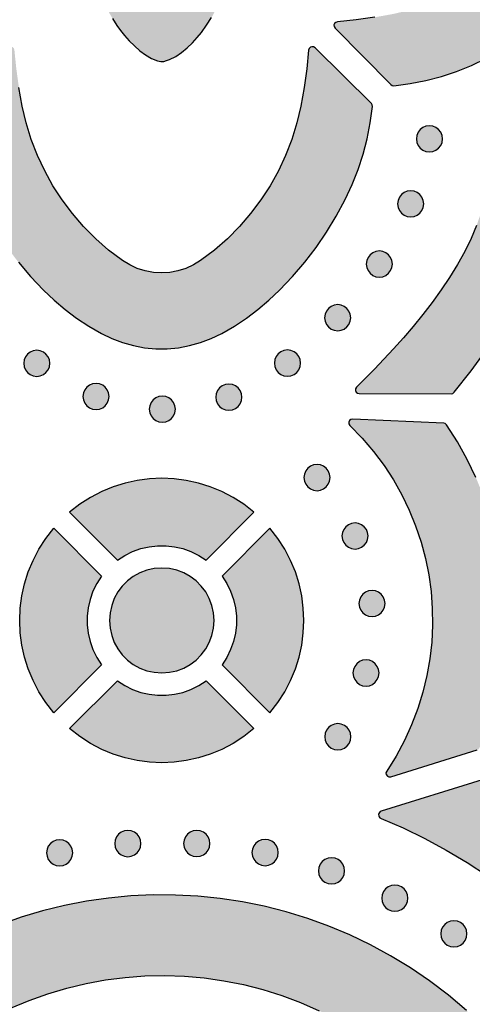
# Model space of a CAD drawing. Header units: millimetres. Extents: x -575 to 893, y -1168 to -690.
# Tile 18 of 72: x -188 to -130, y -1074 to -947. Entities that reach past the tile are written whole.
import ezdxf

# ---------------------------------------------------------------- set-up
doc = ezdxf.new("R2010")
doc.units = ezdxf.units.MM
doc.layers.add('pattern', color=7, linetype='Continuous', true_color=0x000000)

msp = doc.modelspace()

# ---------------------------------------------------------------- hatches: boundary and pattern name
at = {"layer": 'pattern'}
for points in [[(-128.3, -905.12), (-130.22, -904.21), (-132.15, -903.44), (-134.1, -902.8), (-136.1, -902.28), (-138.14, -901.88), (-140.24, -901.6), (-140.45, -901.63), (-140.63, -901.75), (-147.8, -909), (-147.92, -909.2), (-147.94, -909.41), (-147.87, -909.6), (-147.72, -909.75), (-147.5, -909.82), (-145.08, -910.07), (-142.68, -910.4), (-140.29, -910.83), (-138.12, -911.34), (-136.01, -911.99), (-133.96, -912.79), (-131.97, -913.72), (-130.05, -914.79), (-128.21, -915.98), (-126.46, -917.3), (-124.8, -918.74), (-123.24, -920.29), (-121.78, -921.96), (-120.44, -923.73), (-119.86, -924.67), (-119.41, -925.65), (-119.09, -926.67), (-118.9, -927.71), (-118.84, -928.77), (-118.9, -929.83), (-119.09, -930.87), (-119.41, -931.89), (-119.86, -932.88), (-120.44, -933.81), (-121.78, -935.58), (-123.24, -937.25), (-124.8, -938.8), (-126.46, -940.24), (-128.21, -941.56), (-130.05, -942.75), (-131.97, -943.82), (-133.96, -944.75), (-136.01, -945.55), (-138.12, -946.2), (-140.29, -946.71), (-142.68, -947.14), (-145.08, -947.48), (-147.5, -947.72), (-147.72, -947.79), (-147.87, -947.94), (-147.94, -948.13), (-147.92, -948.34), (-147.8, -948.54), (-140.63, -955.79), (-140.45, -955.92), (-140.24, -955.94), (-138.14, -955.66), (-136.1, -955.26), (-134.1, -954.74), (-132.15, -954.1), (-130.22, -953.33), (-128.3, -952.42), (-126.15, -951.27), (-124.09, -950.01), (-122.12, -948.66), (-120.21, -947.21), (-118.38, -945.65), (-116.61, -943.97), (-115.31, -942.6), (-114.11, -941.18), (-113, -939.7), (-111.98, -938.15), (-111.03, -936.52), (-110.38, -935.18), (-109.86, -933.8), (-109.47, -932.38), (-109.21, -930.95), (-109.08, -929.5), (-109.08, -928.04), (-109.21, -926.59), (-109.47, -925.16), (-109.86, -923.74), (-110.38, -922.36), (-111.03, -921.02), (-111.98, -919.39), (-113, -917.84), (-114.11, -916.36), (-115.31, -914.94), (-116.61, -913.57), (-118.38, -911.89), (-120.21, -910.33), (-122.12, -908.88), (-124.09, -907.53), (-126.15, -906.28)], [(-169.61, -940.29), (-169.86, -940.47), (-170.12, -940.52), (-170.42, -940.43), (-170.67, -940.26), (-170.88, -940.05), (-171.07, -939.83), (-172.31, -938.58), (-173.55, -937.33), (-174.17, -936.7), (-174.31, -936.54), (-174.45, -936.37), (-174.61, -936.23), (-174.83, -936.13), (-175.06, -936.13), (-175.29, -936.25), (-175.51, -936.43), (-175.69, -936.62), (-175.83, -936.77), (-176.72, -937.66), (-177.62, -938.55), (-177.77, -938.69), (-177.92, -938.83), (-178.02, -939.03), (-178.2, -939.9), (-178.28, -940.76), (-178.28, -941.65), (-178.19, -942.7), (-178.01, -943.7), (-177.74, -944.64), (-177.39, -945.55), (-176.96, -946.44), (-176.46, -947.31), (-175.89, -948.18), (-175.43, -948.82), (-174.9, -949.49), (-174.3, -950.17), (-173.65, -950.83), (-172.96, -951.45), (-172.22, -951.99), (-171.46, -952.43), (-170.68, -952.74), (-170.26, -952.82), (-169.87, -952.81), (-169.49, -952.72), (-169.11, -952.58), (-168.32, -952.18), (-167.56, -951.67), (-166.84, -951.07), (-166.17, -950.42), (-165.56, -949.75), (-165.02, -949.09), (-164.34, -948.16), (-163.7, -947.17), (-163.14, -946.13), (-162.67, -945.04), (-162.3, -943.92), (-162.06, -942.77), (-161.96, -941.65), (-161.99, -940.52), (-162.14, -939.41), (-162.19, -939.14), (-162.29, -938.89), (-162.51, -938.62), (-162.77, -938.39), (-163.02, -938.15), (-164.5, -936.68), (-164.73, -936.45), (-164.92, -936.27), (-165.08, -936.16), (-165.24, -936.11), (-165.42, -936.15), (-165.63, -936.28), (-165.89, -936.52), (-167.13, -937.78)], [(-185.35, -982.25), (-183.98, -983.55), (-182.56, -984.75), (-181.08, -985.86), (-179.53, -986.88), (-177.9, -987.82), (-176.56, -988.47), (-175.18, -988.99), (-173.76, -989.38), (-172.33, -989.64), (-170.88, -989.77), (-169.42, -989.77), (-167.97, -989.64), (-166.54, -989.38), (-165.12, -988.99), (-163.74, -988.47), (-162.4, -987.82), (-160.77, -986.88), (-159.22, -985.86), (-157.74, -984.75), (-156.32, -983.55), (-154.95, -982.25), (-153.27, -980.48), (-151.71, -978.64), (-150.25, -976.74), (-148.9, -974.77), (-147.65, -972.71), (-146.49, -970.56), (-145.59, -968.64), (-144.82, -966.71), (-144.18, -964.75), (-143.66, -962.76), (-143.26, -960.72), (-142.98, -958.62), (-143, -958.4), (-143.12, -958.23), (-150.38, -951.05), (-150.58, -950.94), (-150.79, -950.92), (-150.98, -950.99), (-151.13, -951.14), (-151.2, -951.36), (-151.44, -953.77), (-151.78, -956.18), (-152.21, -958.57), (-152.71, -960.73), (-153.37, -962.85), (-154.17, -964.9), (-155.1, -966.89), (-156.17, -968.81), (-157.36, -970.64), (-158.68, -972.4), (-160.12, -974.06), (-161.67, -975.62), (-163.34, -977.08), (-165.11, -978.42), (-166.04, -979), (-167.03, -979.44), (-168.05, -979.76), (-169.09, -979.96), (-170.15, -980.02), (-171.2, -979.96), (-172.25, -979.76), (-173.27, -979.44), (-174.25, -979), (-175.19, -978.42), (-176.96, -977.08), (-178.63, -975.62), (-180.18, -974.06), (-181.62, -972.4), (-182.94, -970.64), (-184.13, -968.81), (-185.2, -966.89), (-186.13, -964.9), (-186.93, -962.85), (-187.58, -960.73), (-188.09, -958.57), (-188.52, -956.18), (-188.85, -953.77), (-189.1, -951.36), (-189.16, -951.14), (-189.31, -950.99), (-189.51, -950.92), (-189.72, -950.94), (-189.91, -951.05), (-197.17, -958.23), (-197.29, -958.4), (-197.31, -958.62), (-197.03, -960.72), (-196.64, -962.76), (-196.12, -964.75), (-195.48, -966.71), (-194.7, -968.64), (-193.8, -970.56), (-192.64, -972.71), (-191.39, -974.77), (-190.04, -976.74), (-188.59, -978.64), (-187.02, -980.48)], [(-132.82, -995.56), (-132.62, -995.52), (-132.45, -995.38), (-130.27, -992.62), (-128.23, -989.8), (-126.32, -986.9), (-124.53, -983.93), (-122.86, -980.86), (-121.31, -977.71), (-121.22, -977.57), (-121.08, -977.48), (-117.92, -975.93), (-114.86, -974.26), (-111.88, -972.47), (-108.99, -970.56), (-106.16, -968.52), (-103.4, -966.34), (-103.27, -966.18), (-103.22, -965.97), (-103.22, -954.09), (-103.28, -953.86), (-103.43, -953.7), (-103.63, -953.62), (-103.85, -953.63), (-104.05, -953.75), (-105.17, -954.88), (-106.37, -956.07), (-107.65, -957.29), (-109, -958.53), (-110.41, -959.79), (-111.88, -961.04), (-113.4, -962.28), (-114.96, -963.48), (-116.56, -964.64), (-118.18, -965.73), (-119.83, -966.75), (-121.5, -967.68), (-123.18, -968.51), (-124.85, -969.22), (-126.53, -969.8), (-128.19, -970.23), (-128.37, -970.29), (-128.49, -970.41), (-128.56, -970.59), (-128.99, -972.26), (-129.57, -973.93), (-130.28, -975.6), (-131.1, -977.28), (-132.04, -978.95), (-133.06, -980.6), (-134.15, -982.22), (-135.31, -983.82), (-136.51, -985.38), (-137.75, -986.9), (-139, -988.37), (-140.26, -989.78), (-141.5, -991.13), (-142.73, -992.41), (-143.91, -993.61), (-145.04, -994.73), (-145.16, -994.93), (-145.18, -995.15), (-145.1, -995.35), (-144.93, -995.49), (-144.7, -995.55)], [(-133.96, -962.78), (-134.02, -962.33), (-134.19, -961.93), (-134.46, -961.59), (-134.8, -961.32), (-135.2, -961.15), (-135.65, -961.09), (-136.1, -961.15), (-136.5, -961.32), (-136.84, -961.59), (-137.1, -961.93), (-137.27, -962.33), (-137.33, -962.78), (-137.27, -963.23), (-137.1, -963.63), (-136.84, -963.97), (-136.5, -964.23), (-136.1, -964.4), (-135.65, -964.46), (-135.2, -964.4), (-134.8, -964.23), (-134.46, -963.97), (-134.19, -963.63), (-134.02, -963.23)], [(-136.38, -971.15), (-136.44, -970.7), (-136.61, -970.3), (-136.88, -969.95), (-137.22, -969.69), (-137.62, -969.52), (-138.07, -969.46), (-138.51, -969.52), (-138.92, -969.69), (-139.26, -969.95), (-139.52, -970.3), (-139.69, -970.7), (-139.75, -971.15), (-139.69, -971.59), (-139.52, -972), (-139.26, -972.34), (-138.92, -972.6), (-138.51, -972.77), (-138.07, -972.83), (-137.62, -972.77), (-137.22, -972.6), (-136.88, -972.34), (-136.61, -972), (-136.44, -971.59)], [(-140.41, -978.88), (-140.47, -978.43), (-140.64, -978.03), (-140.9, -977.69), (-141.24, -977.42), (-141.64, -977.26), (-142.09, -977.19), (-142.54, -977.26), (-142.94, -977.42), (-143.28, -977.69), (-143.55, -978.03), (-143.72, -978.43), (-143.78, -978.88), (-143.72, -979.33), (-143.55, -979.73), (-143.28, -980.07), (-142.94, -980.34), (-142.54, -980.51), (-142.09, -980.57), (-141.64, -980.51), (-141.24, -980.34), (-140.9, -980.07), (-140.64, -979.73), (-140.47, -979.33)], [(-145.78, -985.79), (-145.84, -985.34), (-146.01, -984.94), (-146.27, -984.6), (-146.61, -984.33), (-147.01, -984.16), (-147.46, -984.1), (-147.91, -984.16), (-148.31, -984.33), (-148.65, -984.6), (-148.91, -984.94), (-149.08, -985.34), (-149.14, -985.79), (-149.08, -986.24), (-148.91, -986.64), (-148.65, -986.98), (-148.31, -987.24), (-147.91, -987.41), (-147.46, -987.47), (-147.01, -987.41), (-146.61, -987.24), (-146.27, -986.98), (-146.01, -986.64), (-145.84, -986.24)], [(-184.53, -991.65), (-184.59, -991.2), (-184.76, -990.8), (-185.03, -990.46), (-185.37, -990.2), (-185.77, -990.03), (-186.22, -989.97), (-186.67, -990.03), (-187.07, -990.2), (-187.41, -990.46), (-187.67, -990.8), (-187.84, -991.2), (-187.9, -991.65), (-187.84, -992.1), (-187.67, -992.5), (-187.41, -992.84), (-187.07, -993.11), (-186.67, -993.28), (-186.22, -993.34), (-185.77, -993.28), (-185.37, -993.11), (-185.03, -992.84), (-184.76, -992.5), (-184.59, -992.1)], [(-152.25, -991.63), (-152.31, -991.18), (-152.48, -990.78), (-152.74, -990.44), (-153.08, -990.17), (-153.48, -990), (-153.93, -989.94), (-154.38, -990), (-154.78, -990.17), (-155.12, -990.44), (-155.39, -990.78), (-155.56, -991.18), (-155.62, -991.63), (-155.56, -992.08), (-155.39, -992.48), (-155.12, -992.82), (-154.78, -993.09), (-154.38, -993.26), (-153.93, -993.32), (-153.48, -993.26), (-153.08, -993.09), (-152.74, -992.82), (-152.48, -992.48), (-152.31, -992.08)], [(-176.9, -995.92), (-176.96, -995.47), (-177.13, -995.07), (-177.39, -994.73), (-177.73, -994.47), (-178.13, -994.3), (-178.58, -994.24), (-179.03, -994.3), (-179.43, -994.47), (-179.77, -994.73), (-180.03, -995.07), (-180.2, -995.47), (-180.27, -995.92), (-180.2, -996.37), (-180.03, -996.77), (-179.77, -997.11), (-179.43, -997.38), (-179.03, -997.55), (-178.58, -997.61), (-178.13, -997.55), (-177.73, -997.38), (-177.39, -997.11), (-177.13, -996.77), (-176.96, -996.37)], [(-159.79, -996), (-159.85, -995.56), (-160.02, -995.15), (-160.28, -994.81), (-160.63, -994.55), (-161.03, -994.38), (-161.48, -994.32), (-161.92, -994.38), (-162.33, -994.55), (-162.67, -994.81), (-162.93, -995.15), (-163.1, -995.56), (-163.16, -996), (-163.1, -996.45), (-162.93, -996.85), (-162.67, -997.2), (-162.33, -997.46), (-161.92, -997.63), (-161.48, -997.69), (-161.03, -997.63), (-160.63, -997.46), (-160.28, -997.2), (-160.02, -996.85), (-159.85, -996.45)], [(-168.36, -997.56), (-168.42, -997.11), (-168.59, -996.71), (-168.85, -996.36), (-169.19, -996.1), (-169.6, -995.93), (-170.04, -995.87), (-170.49, -995.93), (-170.89, -996.1), (-171.23, -996.36), (-171.5, -996.71), (-171.67, -997.11), (-171.73, -997.56), (-171.67, -998.01), (-171.5, -998.41), (-171.23, -998.75), (-170.89, -999.01), (-170.49, -999.18), (-170.04, -999.24), (-169.6, -999.18), (-169.19, -999.01), (-168.85, -998.75), (-168.59, -998.41), (-168.42, -998.01)], [(-129.2, -1041.11), (-128.27, -1038.68), (-127.5, -1036.21), (-126.87, -1033.72), (-126.4, -1031.2), (-126.07, -1028.67), (-125.89, -1026.14), (-125.85, -1023.6), (-125.97, -1021.06), (-126.22, -1018.54), (-126.63, -1016.04), (-127.17, -1013.56), (-127.86, -1011.11), (-128.69, -1008.7), (-129.67, -1006.33), (-130.78, -1004.01), (-132.04, -1001.75), (-133.44, -999.55), (-133.6, -999.4), (-133.81, -999.34), (-145.53, -998.82), (-145.77, -998.87), (-145.94, -999.01), (-146.03, -999.22), (-146.02, -999.44), (-145.89, -999.65), (-144.3, -1001.29), (-142.83, -1003.01), (-141.49, -1004.8), (-140.28, -1006.66), (-139.19, -1008.58), (-138.24, -1010.56), (-137.42, -1012.58), (-136.72, -1014.65), (-136.16, -1016.75), (-135.73, -1018.87), (-135.44, -1021.02), (-135.28, -1023.18), (-135.25, -1025.35), (-135.35, -1027.51), (-135.6, -1029.68), (-135.98, -1031.83), (-136.49, -1033.96), (-137.15, -1036.07), (-137.94, -1038.14), (-138.87, -1040.18), (-139.94, -1042.17), (-141.15, -1044.11), (-141.24, -1044.34), (-141.2, -1044.56), (-141.06, -1044.74), (-140.86, -1044.85), (-140.61, -1044.83), (-129.5, -1041.39), (-129.31, -1041.29)], [(-148.44, -1006.35), (-148.5, -1005.9), (-148.67, -1005.5), (-148.93, -1005.16), (-149.27, -1004.9), (-149.68, -1004.73), (-150.12, -1004.67), (-150.57, -1004.73), (-150.97, -1004.9), (-151.31, -1005.16), (-151.58, -1005.5), (-151.75, -1005.9), (-151.81, -1006.35), (-151.75, -1006.8), (-151.58, -1007.2), (-151.31, -1007.54), (-150.97, -1007.81), (-150.57, -1007.98), (-150.12, -1008.04), (-149.68, -1007.98), (-149.27, -1007.81), (-148.93, -1007.54), (-148.67, -1007.2), (-148.5, -1006.8)], [(-158.24, -1010.81), (-159.56, -1009.79), (-160.94, -1008.9), (-162.39, -1008.15), (-163.88, -1007.53), (-165.4, -1007.05), (-166.96, -1006.71), (-168.53, -1006.5), (-170.12, -1006.44), (-171.7, -1006.5), (-173.28, -1006.71), (-174.83, -1007.05), (-176.36, -1007.53), (-177.85, -1008.15), (-179.29, -1008.9), (-180.68, -1009.79), (-181.99, -1010.81), (-175.83, -1016.98), (-174.87, -1016.36), (-173.87, -1015.86), (-172.82, -1015.49), (-171.75, -1015.24), (-170.66, -1015.12), (-169.57, -1015.12), (-168.48, -1015.24), (-167.41, -1015.49), (-166.37, -1015.86), (-165.36, -1016.36), (-164.41, -1016.98)], [(-177.87, -1019.02), (-178.49, -1019.98), (-178.99, -1020.98), (-179.36, -1022.03), (-179.61, -1023.1), (-179.73, -1024.19), (-179.73, -1025.28), (-179.61, -1026.37), (-179.36, -1027.44), (-178.99, -1028.48), (-178.49, -1029.49), (-177.87, -1030.44), (-184.04, -1036.61), (-185.06, -1035.29), (-185.95, -1033.91), (-186.7, -1032.46), (-187.32, -1030.97), (-187.8, -1029.45), (-188.14, -1027.89), (-188.35, -1026.32), (-188.41, -1024.73), (-188.35, -1023.15), (-188.14, -1021.58), (-187.8, -1020.02), (-187.32, -1018.49), (-186.7, -1017), (-185.95, -1015.56), (-185.06, -1014.18), (-184.04, -1012.86)], [(-156.2, -1012.86), (-162.36, -1019.02), (-161.74, -1019.98), (-161.25, -1020.98), (-160.87, -1022.03), (-160.63, -1023.1), (-160.5, -1024.19), (-160.5, -1025.28), (-160.63, -1026.37), (-160.87, -1027.44), (-161.25, -1028.48), (-161.74, -1029.49), (-162.36, -1030.44), (-156.2, -1036.61), (-155.17, -1035.29), (-154.28, -1033.9), (-153.53, -1032.46), (-152.91, -1030.97), (-152.43, -1029.45), (-152.09, -1027.89), (-151.89, -1026.32), (-151.82, -1024.73), (-151.89, -1023.15), (-152.09, -1021.58), (-152.43, -1020.02), (-152.91, -1018.49), (-153.53, -1017), (-154.28, -1015.56), (-155.17, -1014.18)], [(-143.54, -1013.86), (-143.6, -1013.41), (-143.77, -1013.01), (-144.04, -1012.67), (-144.38, -1012.41), (-144.78, -1012.24), (-145.23, -1012.18), (-145.68, -1012.24), (-146.08, -1012.41), (-146.42, -1012.67), (-146.68, -1013.01), (-146.85, -1013.41), (-146.91, -1013.86), (-146.85, -1014.31), (-146.68, -1014.71), (-146.42, -1015.05), (-146.08, -1015.32), (-145.68, -1015.49), (-145.23, -1015.55), (-144.78, -1015.49), (-144.38, -1015.32), (-144.04, -1015.05), (-143.77, -1014.71), (-143.6, -1014.31)], [(-163.38, -1024.73), (-163.45, -1023.74), (-163.66, -1022.79), (-164, -1021.89), (-164.46, -1021.06), (-165.03, -1020.31), (-165.7, -1019.65), (-166.45, -1019.08), (-167.28, -1018.62), (-168.17, -1018.28), (-169.12, -1018.06), (-170.12, -1017.99), (-171.11, -1018.06), (-172.06, -1018.28), (-172.96, -1018.62), (-173.79, -1019.08), (-174.54, -1019.65), (-175.2, -1020.31), (-175.77, -1021.06), (-176.23, -1021.89), (-176.57, -1022.79), (-176.78, -1023.74), (-176.86, -1024.73), (-176.78, -1025.73), (-176.57, -1026.68), (-176.23, -1027.58), (-175.77, -1028.4), (-175.2, -1029.16), (-174.54, -1029.82), (-173.79, -1030.39), (-172.96, -1030.85), (-172.06, -1031.19), (-171.11, -1031.4), (-170.12, -1031.48), (-169.12, -1031.4), (-168.17, -1031.19), (-167.28, -1030.85), (-166.45, -1030.39), (-165.7, -1029.82), (-165.03, -1029.16), (-164.46, -1028.4), (-164, -1027.58), (-163.66, -1026.68), (-163.45, -1025.73)], [(-141.36, -1022.56), (-141.42, -1022.11), (-141.59, -1021.71), (-141.85, -1021.36), (-142.19, -1021.1), (-142.6, -1020.93), (-143.04, -1020.87), (-143.49, -1020.93), (-143.89, -1021.1), (-144.24, -1021.36), (-144.5, -1021.71), (-144.67, -1022.11), (-144.73, -1022.56), (-144.67, -1023.01), (-144.5, -1023.41), (-144.24, -1023.75), (-143.89, -1024.01), (-143.49, -1024.18), (-143.04, -1024.24), (-142.6, -1024.18), (-142.19, -1024.01), (-141.85, -1023.75), (-141.59, -1023.41), (-141.42, -1023.01)], [(-142.13, -1031.49), (-142.19, -1031.04), (-142.36, -1030.64), (-142.62, -1030.3), (-142.96, -1030.03), (-143.36, -1029.86), (-143.81, -1029.8), (-144.26, -1029.86), (-144.66, -1030.03), (-145, -1030.3), (-145.26, -1030.64), (-145.43, -1031.04), (-145.49, -1031.49), (-145.43, -1031.94), (-145.26, -1032.34), (-145, -1032.68), (-144.66, -1032.95), (-144.26, -1033.12), (-143.81, -1033.18), (-143.36, -1033.12), (-142.96, -1032.95), (-142.62, -1032.68), (-142.36, -1032.34), (-142.19, -1031.94)], [(-158.24, -1038.65), (-159.56, -1039.68), (-160.94, -1040.57), (-162.39, -1041.32), (-163.88, -1041.94), (-165.4, -1042.42), (-166.96, -1042.76), (-168.53, -1042.96), (-170.12, -1043.03), (-171.7, -1042.96), (-173.28, -1042.76), (-174.83, -1042.42), (-176.36, -1041.94), (-177.85, -1041.32), (-179.29, -1040.57), (-180.68, -1039.68), (-181.99, -1038.65), (-175.83, -1032.49), (-174.87, -1033.11), (-173.87, -1033.6), (-172.82, -1033.98), (-171.75, -1034.22), (-170.66, -1034.35), (-169.57, -1034.35), (-168.48, -1034.22), (-167.41, -1033.98), (-166.37, -1033.6), (-165.36, -1033.11), (-164.41, -1032.49)], [(-145.76, -1039.69), (-145.82, -1039.24), (-145.99, -1038.84), (-146.25, -1038.49), (-146.59, -1038.23), (-147, -1038.06), (-147.44, -1038), (-147.89, -1038.06), (-148.29, -1038.23), (-148.63, -1038.49), (-148.9, -1038.84), (-149.07, -1039.24), (-149.13, -1039.69), (-149.07, -1040.13), (-148.9, -1040.54), (-148.63, -1040.88), (-148.29, -1041.14), (-147.89, -1041.31), (-147.44, -1041.37), (-147, -1041.31), (-146.59, -1041.14), (-146.25, -1040.88), (-145.99, -1040.54), (-145.82, -1040.13)], [(-141.84, -1049.25), (-141.85, -1049.25), (-141.86, -1049.25), (-141.87, -1049.26), (-141.87, -1049.26), (-141.88, -1049.26), (-141.89, -1049.27), (-141.9, -1049.27), (-141.91, -1049.28), (-141.92, -1049.28), (-141.93, -1049.28), (-141.93, -1049.29), (-141.94, -1049.29), (-141.95, -1049.3), (-141.96, -1049.3), (-141.97, -1049.31), (-141.97, -1049.31), (-141.98, -1049.32), (-141.99, -1049.33), (-142, -1049.33), (-142.01, -1049.34), (-142.01, -1049.34), (-142.02, -1049.35), (-142.03, -1049.36), (-142.04, -1049.36), (-142.04, -1049.37), (-142.05, -1049.38), (-142.06, -1049.38), (-142.06, -1049.39), (-142.07, -1049.4), (-142.08, -1049.41), (-142.08, -1049.41), (-142.09, -1049.42), (-142.09, -1049.43), (-142.1, -1049.44), (-142.11, -1049.45), (-142.11, -1049.45), (-142.12, -1049.46), (-142.12, -1049.47), (-142.13, -1049.48), (-142.13, -1049.49), (-142.14, -1049.5), (-142.14, -1049.5), (-142.14, -1049.51), (-142.15, -1049.52), (-142.15, -1049.53), (-142.16, -1049.54), (-142.16, -1049.55), (-142.16, -1049.56), (-142.17, -1049.57), (-142.17, -1049.58), (-142.17, -1049.59), (-142.17, -1049.59), (-142.18, -1049.6), (-142.18, -1049.61), (-142.18, -1049.62), (-142.18, -1049.63), (-142.18, -1049.64), (-142.19, -1049.65), (-142.19, -1049.66), (-142.19, -1049.67), (-142.19, -1049.68), (-142.19, -1049.69), (-142.19, -1049.7), (-142.19, -1049.7), (-142.19, -1049.71), (-142.19, -1049.72), (-142.19, -1049.73), (-142.19, -1049.74), (-142.19, -1049.75), (-142.19, -1049.76), (-142.19, -1049.77), (-142.19, -1049.78), (-142.19, -1049.79), (-142.19, -1049.8), (-142.19, -1049.81), (-142.18, -1049.82), (-142.18, -1049.82), (-142.18, -1049.83), (-142.18, -1049.84), (-142.18, -1049.85), (-142.17, -1049.86), (-142.17, -1049.87), (-142.17, -1049.88), (-142.16, -1049.89), (-142.16, -1049.9), (-142.16, -1049.91), (-142.15, -1049.92), (-142.15, -1049.93), (-142.15, -1049.94), (-142.14, -1049.94), (-142.14, -1049.95), (-142.13, -1049.96), (-142.13, -1049.97), (-142.12, -1049.98), (-142.12, -1049.99), (-142.11, -1050), (-142.11, -1050), (-142.1, -1050.01), (-142.1, -1050.02), (-142.09, -1050.03), (-142.08, -1050.04), (-142.08, -1050.04), (-142.07, -1050.05), (-142.07, -1050.06), (-142.06, -1050.07), (-142.05, -1050.07), (-142.05, -1050.08), (-142.04, -1050.09), (-142.03, -1050.09), (-142.02, -1050.1), (-142.02, -1050.11), (-142.01, -1050.11), (-142, -1050.12), (-141.99, -1050.12), (-141.99, -1050.13), (-141.98, -1050.14), (-141.97, -1050.14), (-141.96, -1050.15), (-141.96, -1050.15), (-141.95, -1050.16), (-141.94, -1050.16), (-141.93, -1050.17), (-141.92, -1050.17), (-141.91, -1050.17), (-141.91, -1050.18), (-141.9, -1050.18), (-141.89, -1050.19), (-141.88, -1050.19), (-139.04, -1051.42), (-136.25, -1052.78), (-133.5, -1054.26), (-130.8, -1055.86), (-128.15, -1057.59), (-125.57, -1059.44), (-123.04, -1061.41), (-120.59, -1063.51), (-117.59, -1066.28), (-114.73, -1069.12), (-112, -1072.05), (-109.4, -1075.07), (-106.91, -1078.19), (-104.53, -1081.41), (-102.26, -1084.75), (-102.25, -1084.76), (-102.24, -1084.77), (-102.23, -1084.79), (-102.22, -1084.8), (-102.2, -1084.81), (-102.19, -1084.82), (-102.18, -1084.84), (-102.17, -1084.84), (-102.17, -1084.85), (-102.16, -1084.85), (-102.15, -1084.86), (-102.15, -1084.87), (-102.14, -1084.87), (-102.13, -1084.88), (-102.13, -1084.88), (-102.12, -1084.89), (-102.11, -1084.89), (-102.1, -1084.9), (-102.1, -1084.9), (-102.09, -1084.91), (-102.08, -1084.91), (-102.07, -1084.91), (-102.06, -1084.92), (-102.06, -1084.92), (-102.05, -1084.93), (-102.04, -1084.93), (-102.03, -1084.93), (-102.02, -1084.94), (-102.02, -1084.94), (-102.01, -1084.94), (-102, -1084.95), (-101.99, -1084.95), (-101.98, -1084.95), (-101.97, -1084.95), (-101.96, -1084.96), (-101.96, -1084.96), (-101.95, -1084.96), (-101.94, -1084.96), (-101.93, -1084.96), (-101.92, -1084.96), (-101.91, -1084.97), (-101.9, -1084.97), (-101.89, -1084.97), (-101.88, -1084.97), (-101.86, -1084.97), (-101.84, -1084.97), (-101.83, -1084.97), (-101.81, -1084.97), (-101.79, -1084.97), (-101.78, -1084.97), (-101.76, -1084.97), (-101.74, -1084.96), (-101.73, -1084.96), (-101.71, -1084.95), (-101.69, -1084.95), (-101.68, -1084.94), (-101.66, -1084.94), (-101.65, -1084.94), (-101.64, -1084.93), (-101.64, -1084.93), (-101.63, -1084.92), (-101.62, -1084.92), (-101.61, -1084.92), (-101.6, -1084.91), (-101.6, -1084.91), (-101.59, -1084.9), (-101.58, -1084.9), (-101.57, -1084.9), (-101.57, -1084.89), (-101.56, -1084.89), (-101.55, -1084.88), (-101.54, -1084.88), (-101.54, -1084.87), (-101.53, -1084.86), (-101.52, -1084.86), (-101.52, -1084.85), (-101.51, -1084.85), (-101.5, -1084.84), (-101.5, -1084.83), (-101.49, -1084.83), (-101.48, -1084.82), (-101.48, -1084.82), (-101.47, -1084.81), (-101.46, -1084.8), (-101.46, -1084.8), (-101.45, -1084.79), (-101.45, -1084.78), (-101.44, -1084.78), (-101.44, -1084.77), (-101.43, -1084.76), (-101.43, -1084.75), (-101.42, -1084.75), (-101.42, -1084.74), (-101.41, -1084.72), (-101.4, -1084.71), (-101.39, -1084.69), (-101.38, -1084.68), (-101.38, -1084.66), (-101.37, -1084.65), (-101.37, -1084.63), (-97.76, -1073.98), (-100.05, -1070.84), (-102.47, -1067.8), (-104.99, -1064.85), (-107.62, -1062.01), (-110.36, -1059.28), (-113.2, -1056.65), (-116.14, -1054.13), (-119.18, -1051.72), (-122.31, -1049.43), (-125.53, -1047.27), (-128.84, -1045.22)], [(-172.8, -1053.43), (-172.86, -1052.99), (-173.03, -1052.58), (-173.29, -1052.24), (-173.64, -1051.98), (-174.04, -1051.81), (-174.49, -1051.75), (-174.93, -1051.81), (-175.34, -1051.98), (-175.68, -1052.24), (-175.94, -1052.58), (-176.11, -1052.99), (-176.17, -1053.43), (-176.11, -1053.88), (-175.94, -1054.28), (-175.68, -1054.63), (-175.34, -1054.89), (-174.93, -1055.06), (-174.49, -1055.12), (-174.04, -1055.06), (-173.64, -1054.89), (-173.29, -1054.63), (-173.03, -1054.28), (-172.86, -1053.88)], [(-163.93, -1053.43), (-163.99, -1052.98), (-164.16, -1052.58), (-164.42, -1052.24), (-164.76, -1051.97), (-165.17, -1051.8), (-165.62, -1051.74), (-166.06, -1051.8), (-166.46, -1051.97), (-166.81, -1052.24), (-167.07, -1052.58), (-167.24, -1052.98), (-167.3, -1053.43), (-167.24, -1053.88), (-167.07, -1054.28), (-166.81, -1054.62), (-166.46, -1054.88), (-166.06, -1055.05), (-165.62, -1055.11), (-165.17, -1055.05), (-164.76, -1054.88), (-164.42, -1054.62), (-164.16, -1054.28), (-163.99, -1053.88)], [(-181.59, -1054.62), (-181.65, -1054.17), (-181.82, -1053.77), (-182.08, -1053.42), (-182.42, -1053.16), (-182.83, -1052.99), (-183.27, -1052.93), (-183.72, -1052.99), (-184.12, -1053.16), (-184.46, -1053.42), (-184.73, -1053.77), (-184.9, -1054.17), (-184.96, -1054.62), (-184.9, -1055.06), (-184.73, -1055.47), (-184.46, -1055.81), (-184.12, -1056.07), (-183.72, -1056.24), (-183.27, -1056.3), (-182.83, -1056.24), (-182.42, -1056.07), (-182.08, -1055.81), (-181.82, -1055.47), (-181.65, -1055.06)], [(-155.13, -1054.59), (-155.19, -1054.15), (-155.36, -1053.74), (-155.62, -1053.4), (-155.96, -1053.14), (-156.37, -1052.97), (-156.82, -1052.91), (-157.26, -1052.97), (-157.66, -1053.14), (-158.01, -1053.4), (-158.27, -1053.74), (-158.44, -1054.15), (-158.5, -1054.59), (-158.44, -1055.04), (-158.27, -1055.44), (-158.01, -1055.79), (-157.66, -1056.05), (-157.26, -1056.22), (-156.82, -1056.28), (-156.37, -1056.22), (-155.96, -1056.05), (-155.62, -1055.79), (-155.36, -1055.44), (-155.19, -1055.04)], [(-146.57, -1056.94), (-146.63, -1056.49), (-146.8, -1056.09), (-147.06, -1055.75), (-147.4, -1055.49), (-147.8, -1055.32), (-148.25, -1055.26), (-148.7, -1055.32), (-149.1, -1055.49), (-149.44, -1055.75), (-149.71, -1056.09), (-149.88, -1056.49), (-149.94, -1056.94), (-149.88, -1057.39), (-149.71, -1057.79), (-149.44, -1058.13), (-149.1, -1058.4), (-148.7, -1058.57), (-148.25, -1058.63), (-147.8, -1058.57), (-147.4, -1058.4), (-147.06, -1058.13), (-146.8, -1057.79), (-146.63, -1057.39)], [(-138.42, -1060.45), (-138.48, -1060.01), (-138.65, -1059.6), (-138.91, -1059.26), (-139.25, -1059), (-139.66, -1058.83), (-140.1, -1058.77), (-140.55, -1058.83), (-140.95, -1059), (-141.29, -1059.26), (-141.56, -1059.6), (-141.73, -1060.01), (-141.79, -1060.45), (-141.73, -1060.9), (-141.56, -1061.31), (-141.29, -1061.65), (-140.95, -1061.91), (-140.55, -1062.08), (-140.1, -1062.14), (-139.66, -1062.08), (-139.25, -1061.91), (-138.91, -1061.65), (-138.65, -1061.31), (-138.48, -1060.9)], [(-130.88, -1074.91), (-133.21, -1072.94), (-135.62, -1071.11), (-138.1, -1069.42), (-140.64, -1067.87), (-143.24, -1066.45), (-145.89, -1065.18), (-148.58, -1064.05), (-151.32, -1063.06), (-154.1, -1062.21), (-156.91, -1061.5), (-159.74, -1060.92), (-162.59, -1060.49), (-165.46, -1060.2), (-168.33, -1060.05), (-171.21, -1060.04), (-174.09, -1060.17), (-176.96, -1060.44), (-179.81, -1060.85), (-182.65, -1061.39), (-185.46, -1062.08), (-188.24, -1062.91), (-190.99, -1063.88), (-193.7, -1064.99), (-196.36, -1066.25), (-198.97, -1067.64), (-201.52, -1069.17), (-204.01, -1070.84), (-206.43, -1072.65), (-208.78, -1074.6), (-211.54, -1077.13), (-214.2, -1079.76), (-216.74, -1082.49), (-219.16, -1085.32), (-221.47, -1088.25), (-223.65, -1091.27), (-225.71, -1094.38), (-227.65, -1097.57), (-229.45, -1100.84), (-231.12, -1104.19), (-231.17, -1104.39), (-231.13, -1104.58), (-226.25, -1116.12), (-226.1, -1116.31), (-225.9, -1116.41), (-225.69, -1116.4), (-225.49, -1116.31), (-225.35, -1116.11), (-223.97, -1112.81), (-222.46, -1109.57), (-220.82, -1106.4), (-219.05, -1103.3), (-217.15, -1100.28), (-215.14, -1097.35), (-213.01, -1094.49), (-210.76, -1091.73), (-208.4, -1089.06), (-205.93, -1086.48), (-203.35, -1084), (-200.66, -1081.63), (-198.58, -1079.96), (-196.42, -1078.42), (-194.2, -1077.02), (-191.92, -1075.75), (-189.59, -1074.61), (-187.21, -1073.61), (-184.79, -1072.75), (-182.34, -1072.02), (-179.86, -1071.42), (-177.35, -1070.96), (-174.82, -1070.64), (-172.28, -1070.45), (-169.74, -1070.4), (-167.19, -1070.48), (-164.65, -1070.71), (-162.12, -1071.07), (-159.61, -1071.56), (-157.12, -1072.2), (-154.66, -1072.97), (-152.23, -1073.88), (-149.84, -1074.93), (-147.5, -1076.12), (-145.21, -1077.45), (-142.98, -1078.91), (-140.22, -1080.93), (-137.57, -1083.06), (-135.02, -1085.3), (-132.57, -1087.65), (-130.24, -1090.11), (-128.02, -1092.66), (-125.91, -1095.3), (-123.93, -1098.04), (-122.07, -1100.86), (-120.33, -1103.76), (-118.72, -1106.75), (-117.24, -1109.8), (-115.9, -1112.93), (-114.7, -1116.13), (-114.56, -1116.33), (-114.36, -1116.44), (-114.14, -1116.44), (-113.94, -1116.35), (-113.8, -1116.15), (-108.97, -1104.39), (-108.93, -1104.19), (-108.98, -1104), (-110.64, -1100.72), (-112.42, -1097.51), (-114.32, -1094.38), (-116.34, -1091.33), (-118.48, -1088.36), (-120.74, -1085.49), (-123.11, -1082.7), (-125.59, -1080), (-128.18, -1077.41)], [(-130.81, -1065.04), (-130.87, -1064.59), (-131.04, -1064.19), (-131.3, -1063.85), (-131.64, -1063.59), (-132.05, -1063.42), (-132.49, -1063.36), (-132.94, -1063.42), (-133.34, -1063.59), (-133.68, -1063.85), (-133.95, -1064.19), (-134.12, -1064.59), (-134.18, -1065.04), (-134.12, -1065.49), (-133.95, -1065.89), (-133.68, -1066.23), (-133.34, -1066.5), (-132.94, -1066.67), (-132.49, -1066.73), (-132.05, -1066.67), (-131.64, -1066.5), (-131.3, -1066.23), (-131.04, -1065.89), (-130.87, -1065.49)]]:
    msp.add_hatch(color=256, dxfattribs=at).paths.add_polyline_path(points, flags=0)

# ---------------------------------------------------------------- linework, layer by layer
for points in [[(-176.46, -947.31), (-175.89, -948.18), (-175.43, -948.82), (-174.9, -949.49), (-174.3, -950.17), (-173.65, -950.83), (-172.96, -951.45), (-172.22, -951.99), (-171.46, -952.43), (-170.68, -952.74), (-170.26, -952.82), (-169.87, -952.81), (-169.49, -952.72), (-169.11, -952.58), (-168.32, -952.18), (-167.56, -951.67), (-166.84, -951.07), (-166.17, -950.42), (-165.56, -949.75), (-165.02, -949.09), (-164.34, -948.16), (-163.7, -947.17)], [(-142.68, -947.14), (-145.08, -947.48), (-147.5, -947.72), (-147.72, -947.79), (-147.87, -947.94), (-147.94, -948.13), (-147.92, -948.34), (-147.8, -948.54), (-140.63, -955.79), (-140.45, -955.92), (-140.24, -955.94), (-138.14, -955.66), (-136.1, -955.26), (-134.1, -954.74), (-132.15, -954.1), (-130.22, -953.33), (-128.3, -952.42), (-126.15, -951.27), (-124.09, -950.01), (-122.12, -948.66), (-120.21, -947.21)], [(-188.59, -978.64), (-187.02, -980.48), (-185.35, -982.25), (-183.98, -983.55), (-182.56, -984.75), (-181.08, -985.86), (-179.53, -986.88), (-177.9, -987.82), (-176.56, -988.47), (-175.18, -988.99), (-173.76, -989.38), (-172.33, -989.64), (-170.88, -989.77), (-169.42, -989.77), (-167.97, -989.64), (-166.54, -989.38), (-165.12, -988.99), (-163.74, -988.47), (-162.4, -987.82), (-160.77, -986.88), (-159.22, -985.86), (-157.74, -984.75), (-156.32, -983.55), (-154.95, -982.25), (-153.27, -980.48), (-151.71, -978.64), (-150.25, -976.74), (-148.9, -974.77), (-147.65, -972.71), (-146.49, -970.56), (-145.59, -968.64), (-144.82, -966.71), (-144.18, -964.75), (-143.66, -962.76), (-143.26, -960.72), (-142.98, -958.62), (-143, -958.4), (-143.12, -958.23), (-150.38, -951.05), (-150.58, -950.94), (-150.79, -950.92), (-150.98, -950.99), (-151.13, -951.14), (-151.2, -951.36), (-151.44, -953.77), (-151.78, -956.18), (-152.21, -958.57), (-152.71, -960.73), (-153.37, -962.85), (-154.17, -964.9), (-155.1, -966.89), (-156.17, -968.81), (-157.36, -970.64), (-158.68, -972.4), (-160.12, -974.06), (-161.67, -975.62), (-163.34, -977.08), (-165.11, -978.42), (-166.04, -979), (-167.03, -979.44), (-168.05, -979.76), (-169.09, -979.96), (-170.15, -980.02), (-171.2, -979.96), (-172.25, -979.76), (-173.27, -979.44), (-174.25, -979), (-175.19, -978.42), (-176.96, -977.08), (-178.63, -975.62), (-180.18, -974.06), (-181.62, -972.4), (-182.94, -970.64), (-184.13, -968.81), (-185.2, -966.89), (-186.13, -964.9), (-186.93, -962.85), (-187.58, -960.73), (-188.09, -958.57), (-188.52, -956.18)], [(-129.57, -973.93), (-130.28, -975.6), (-131.1, -977.28), (-132.04, -978.95), (-133.06, -980.6), (-134.15, -982.22), (-135.31, -983.82), (-136.51, -985.38), (-137.75, -986.9), (-139, -988.37), (-140.26, -989.78), (-141.5, -991.13), (-142.73, -992.41), (-143.91, -993.61), (-145.04, -994.73), (-145.16, -994.93), (-145.18, -995.15), (-145.1, -995.35), (-144.93, -995.49), (-144.7, -995.55), (-132.82, -995.56), (-132.62, -995.52), (-132.45, -995.38), (-130.27, -992.62), (-128.23, -989.8)], [(-129.67, -1006.33), (-130.78, -1004.01), (-132.04, -1001.75), (-133.44, -999.55), (-133.6, -999.4), (-133.81, -999.34), (-145.53, -998.82), (-145.77, -998.87), (-145.94, -999.01), (-146.03, -999.22), (-146.02, -999.44), (-145.89, -999.65), (-144.3, -1001.29), (-142.83, -1003.01), (-141.49, -1004.8), (-140.28, -1006.66), (-139.19, -1008.58), (-138.24, -1010.56), (-137.42, -1012.58), (-136.72, -1014.65), (-136.16, -1016.75), (-135.73, -1018.87), (-135.44, -1021.02), (-135.28, -1023.18), (-135.25, -1025.35), (-135.35, -1027.51), (-135.6, -1029.68), (-135.98, -1031.83), (-136.49, -1033.96), (-137.15, -1036.07), (-137.94, -1038.14), (-138.87, -1040.18), (-139.94, -1042.17), (-141.15, -1044.11), (-141.24, -1044.34), (-141.2, -1044.56), (-141.06, -1044.74), (-140.86, -1044.85), (-140.61, -1044.83), (-129.5, -1041.39)], [(-101.37, -1084.63), (-97.76, -1073.98), (-100.05, -1070.84), (-102.47, -1067.8), (-104.99, -1064.85), (-107.62, -1062.01), (-110.36, -1059.28), (-113.2, -1056.65), (-116.14, -1054.13), (-119.18, -1051.72), (-122.31, -1049.43), (-125.53, -1047.27), (-128.84, -1045.22), (-141.84, -1049.25)], [(-141.88, -1050.19), (-139.04, -1051.42), (-136.25, -1052.78), (-133.5, -1054.26), (-130.8, -1055.86), (-128.15, -1057.59), (-125.57, -1059.44), (-123.04, -1061.41), (-120.59, -1063.51), (-117.59, -1066.28), (-114.73, -1069.12), (-112, -1072.05), (-109.4, -1075.07), (-106.91, -1078.19), (-104.53, -1081.41), (-102.26, -1084.75)], [(-130.88, -1074.91), (-133.21, -1072.94), (-135.62, -1071.11), (-138.1, -1069.42), (-140.64, -1067.87), (-143.24, -1066.45), (-145.89, -1065.18), (-148.58, -1064.05), (-151.32, -1063.06), (-154.1, -1062.21), (-156.91, -1061.5), (-159.74, -1060.92), (-162.59, -1060.49), (-165.46, -1060.2), (-168.33, -1060.05), (-171.21, -1060.04), (-174.09, -1060.17), (-176.96, -1060.44), (-179.81, -1060.85), (-182.65, -1061.39), (-185.46, -1062.08), (-188.24, -1062.91), (-190.99, -1063.88)], [(-189.59, -1074.61), (-187.21, -1073.61), (-184.79, -1072.75), (-182.34, -1072.02), (-179.86, -1071.42), (-177.35, -1070.96), (-174.82, -1070.64), (-172.28, -1070.45), (-169.74, -1070.4), (-167.19, -1070.48), (-164.65, -1070.71), (-162.12, -1071.07), (-159.61, -1071.56), (-157.12, -1072.2), (-154.66, -1072.97), (-152.23, -1073.88), (-149.84, -1074.93)]]:
    msp.add_lwpolyline(points, dxfattribs=at)
for points in [[(-133.96, -962.78), (-134.02, -962.33), (-134.19, -961.93), (-134.46, -961.59), (-134.8, -961.32), (-135.2, -961.15), (-135.65, -961.09), (-136.1, -961.15), (-136.5, -961.32), (-136.84, -961.59), (-137.1, -961.93), (-137.27, -962.33), (-137.33, -962.78), (-137.27, -963.23), (-137.1, -963.63), (-136.84, -963.97), (-136.5, -964.23), (-136.1, -964.4), (-135.65, -964.46), (-135.2, -964.4), (-134.8, -964.23), (-134.46, -963.97), (-134.19, -963.63), (-134.02, -963.23)], [(-136.38, -971.15), (-136.44, -970.7), (-136.61, -970.3), (-136.88, -969.95), (-137.22, -969.69), (-137.62, -969.52), (-138.07, -969.46), (-138.51, -969.52), (-138.92, -969.69), (-139.26, -969.95), (-139.52, -970.3), (-139.69, -970.7), (-139.75, -971.15), (-139.69, -971.59), (-139.52, -972), (-139.26, -972.34), (-138.92, -972.6), (-138.51, -972.77), (-138.07, -972.83), (-137.62, -972.77), (-137.22, -972.6), (-136.88, -972.34), (-136.61, -972), (-136.44, -971.59)], [(-140.41, -978.88), (-140.47, -978.43), (-140.64, -978.03), (-140.9, -977.69), (-141.24, -977.42), (-141.64, -977.26), (-142.09, -977.19), (-142.54, -977.26), (-142.94, -977.42), (-143.28, -977.69), (-143.55, -978.03), (-143.72, -978.43), (-143.78, -978.88), (-143.72, -979.33), (-143.55, -979.73), (-143.28, -980.07), (-142.94, -980.34), (-142.54, -980.51), (-142.09, -980.57), (-141.64, -980.51), (-141.24, -980.34), (-140.9, -980.07), (-140.64, -979.73), (-140.47, -979.33)], [(-145.78, -985.79), (-145.84, -985.34), (-146.01, -984.94), (-146.27, -984.6), (-146.61, -984.33), (-147.01, -984.16), (-147.46, -984.1), (-147.91, -984.16), (-148.31, -984.33), (-148.65, -984.6), (-148.91, -984.94), (-149.08, -985.34), (-149.14, -985.79), (-149.08, -986.24), (-148.91, -986.64), (-148.65, -986.98), (-148.31, -987.24), (-147.91, -987.41), (-147.46, -987.47), (-147.01, -987.41), (-146.61, -987.24), (-146.27, -986.98), (-146.01, -986.64), (-145.84, -986.24)], [(-184.53, -991.65), (-184.59, -991.2), (-184.76, -990.8), (-185.03, -990.46), (-185.37, -990.2), (-185.77, -990.03), (-186.22, -989.97), (-186.67, -990.03), (-187.07, -990.2), (-187.41, -990.46), (-187.67, -990.8), (-187.84, -991.2), (-187.9, -991.65), (-187.84, -992.1), (-187.67, -992.5), (-187.41, -992.84), (-187.07, -993.11), (-186.67, -993.28), (-186.22, -993.34), (-185.77, -993.28), (-185.37, -993.11), (-185.03, -992.84), (-184.76, -992.5), (-184.59, -992.1)], [(-152.25, -991.63), (-152.31, -991.18), (-152.48, -990.78), (-152.74, -990.44), (-153.08, -990.17), (-153.48, -990), (-153.93, -989.94), (-154.38, -990), (-154.78, -990.17), (-155.12, -990.44), (-155.39, -990.78), (-155.56, -991.18), (-155.62, -991.63), (-155.56, -992.08), (-155.39, -992.48), (-155.12, -992.82), (-154.78, -993.09), (-154.38, -993.26), (-153.93, -993.32), (-153.48, -993.26), (-153.08, -993.09), (-152.74, -992.82), (-152.48, -992.48), (-152.31, -992.08)], [(-176.9, -995.92), (-176.96, -995.47), (-177.13, -995.07), (-177.39, -994.73), (-177.73, -994.47), (-178.13, -994.3), (-178.58, -994.24), (-179.03, -994.3), (-179.43, -994.47), (-179.77, -994.73), (-180.03, -995.07), (-180.2, -995.47), (-180.27, -995.92), (-180.2, -996.37), (-180.03, -996.77), (-179.77, -997.11), (-179.43, -997.38), (-179.03, -997.55), (-178.58, -997.61), (-178.13, -997.55), (-177.73, -997.38), (-177.39, -997.11), (-177.13, -996.77), (-176.96, -996.37)], [(-159.79, -996), (-159.85, -995.56), (-160.02, -995.15), (-160.28, -994.81), (-160.63, -994.55), (-161.03, -994.38), (-161.48, -994.32), (-161.92, -994.38), (-162.33, -994.55), (-162.67, -994.81), (-162.93, -995.15), (-163.1, -995.56), (-163.16, -996), (-163.1, -996.45), (-162.93, -996.85), (-162.67, -997.2), (-162.33, -997.46), (-161.92, -997.63), (-161.48, -997.69), (-161.03, -997.63), (-160.63, -997.46), (-160.28, -997.2), (-160.02, -996.85), (-159.85, -996.45)], [(-168.36, -997.56), (-168.42, -997.11), (-168.59, -996.71), (-168.85, -996.36), (-169.19, -996.1), (-169.6, -995.93), (-170.04, -995.87), (-170.49, -995.93), (-170.89, -996.1), (-171.23, -996.36), (-171.5, -996.71), (-171.67, -997.11), (-171.73, -997.56), (-171.67, -998.01), (-171.5, -998.41), (-171.23, -998.75), (-170.89, -999.01), (-170.49, -999.18), (-170.04, -999.24), (-169.6, -999.18), (-169.19, -999.01), (-168.85, -998.75), (-168.59, -998.41), (-168.42, -998.01)], [(-148.44, -1006.35), (-148.5, -1005.9), (-148.67, -1005.5), (-148.93, -1005.16), (-149.27, -1004.9), (-149.68, -1004.73), (-150.12, -1004.67), (-150.57, -1004.73), (-150.97, -1004.9), (-151.31, -1005.16), (-151.58, -1005.5), (-151.75, -1005.9), (-151.81, -1006.35), (-151.75, -1006.8), (-151.58, -1007.2), (-151.31, -1007.54), (-150.97, -1007.81), (-150.57, -1007.98), (-150.12, -1008.04), (-149.68, -1007.98), (-149.27, -1007.81), (-148.93, -1007.54), (-148.67, -1007.2), (-148.5, -1006.8)], [(-158.24, -1010.81), (-159.56, -1009.79), (-160.94, -1008.9), (-162.39, -1008.15), (-163.88, -1007.53), (-165.4, -1007.05), (-166.96, -1006.71), (-168.53, -1006.5), (-170.12, -1006.44), (-171.7, -1006.5), (-173.28, -1006.71), (-174.83, -1007.05), (-176.36, -1007.53), (-177.85, -1008.15), (-179.29, -1008.9), (-180.68, -1009.79), (-181.99, -1010.81), (-175.83, -1016.98), (-174.87, -1016.36), (-173.87, -1015.86), (-172.82, -1015.49), (-171.75, -1015.24), (-170.66, -1015.12), (-169.57, -1015.12), (-168.48, -1015.24), (-167.41, -1015.49), (-166.37, -1015.86), (-165.36, -1016.36), (-164.41, -1016.98)], [(-177.87, -1019.02), (-178.49, -1019.98), (-178.99, -1020.98), (-179.36, -1022.03), (-179.61, -1023.1), (-179.73, -1024.19), (-179.73, -1025.28), (-179.61, -1026.37), (-179.36, -1027.44), (-178.99, -1028.48), (-178.49, -1029.49), (-177.87, -1030.44), (-184.04, -1036.61), (-185.06, -1035.29), (-185.95, -1033.91), (-186.7, -1032.46), (-187.32, -1030.97), (-187.8, -1029.45), (-188.14, -1027.89), (-188.35, -1026.32), (-188.41, -1024.73), (-188.35, -1023.15), (-188.14, -1021.58), (-187.8, -1020.02), (-187.32, -1018.49), (-186.7, -1017), (-185.95, -1015.56), (-185.06, -1014.18), (-184.04, -1012.86)], [(-156.2, -1012.86), (-162.36, -1019.02), (-161.74, -1019.98), (-161.25, -1020.98), (-160.87, -1022.03), (-160.63, -1023.1), (-160.5, -1024.19), (-160.5, -1025.28), (-160.63, -1026.37), (-160.87, -1027.44), (-161.25, -1028.48), (-161.74, -1029.49), (-162.36, -1030.44), (-156.2, -1036.61), (-155.17, -1035.29), (-154.28, -1033.9), (-153.53, -1032.46), (-152.91, -1030.97), (-152.43, -1029.45), (-152.09, -1027.89), (-151.89, -1026.32), (-151.82, -1024.73), (-151.89, -1023.15), (-152.09, -1021.58), (-152.43, -1020.02), (-152.91, -1018.49), (-153.53, -1017), (-154.28, -1015.56), (-155.17, -1014.18)], [(-143.54, -1013.86), (-143.6, -1013.41), (-143.77, -1013.01), (-144.04, -1012.67), (-144.38, -1012.41), (-144.78, -1012.24), (-145.23, -1012.18), (-145.68, -1012.24), (-146.08, -1012.41), (-146.42, -1012.67), (-146.68, -1013.01), (-146.85, -1013.41), (-146.91, -1013.86), (-146.85, -1014.31), (-146.68, -1014.71), (-146.42, -1015.05), (-146.08, -1015.32), (-145.68, -1015.49), (-145.23, -1015.55), (-144.78, -1015.49), (-144.38, -1015.32), (-144.04, -1015.05), (-143.77, -1014.71), (-143.6, -1014.31)], [(-163.38, -1024.73), (-163.45, -1023.74), (-163.66, -1022.79), (-164, -1021.89), (-164.46, -1021.06), (-165.03, -1020.31), (-165.7, -1019.65), (-166.45, -1019.08), (-167.28, -1018.62), (-168.17, -1018.28), (-169.12, -1018.06), (-170.12, -1017.99), (-171.11, -1018.06), (-172.06, -1018.28), (-172.96, -1018.62), (-173.79, -1019.08), (-174.54, -1019.65), (-175.2, -1020.31), (-175.77, -1021.06), (-176.23, -1021.89), (-176.57, -1022.79), (-176.78, -1023.74), (-176.86, -1024.73), (-176.78, -1025.73), (-176.57, -1026.68), (-176.23, -1027.58), (-175.77, -1028.4), (-175.2, -1029.16), (-174.54, -1029.82), (-173.79, -1030.39), (-172.96, -1030.85), (-172.06, -1031.19), (-171.11, -1031.4), (-170.12, -1031.48), (-169.12, -1031.4), (-168.17, -1031.19), (-167.28, -1030.85), (-166.45, -1030.39), (-165.7, -1029.82), (-165.03, -1029.16), (-164.46, -1028.4), (-164, -1027.58), (-163.66, -1026.68), (-163.45, -1025.73)], [(-141.36, -1022.56), (-141.42, -1022.11), (-141.59, -1021.71), (-141.85, -1021.36), (-142.19, -1021.1), (-142.6, -1020.93), (-143.04, -1020.87), (-143.49, -1020.93), (-143.89, -1021.1), (-144.24, -1021.36), (-144.5, -1021.71), (-144.67, -1022.11), (-144.73, -1022.56), (-144.67, -1023.01), (-144.5, -1023.41), (-144.24, -1023.75), (-143.89, -1024.01), (-143.49, -1024.18), (-143.04, -1024.24), (-142.6, -1024.18), (-142.19, -1024.01), (-141.85, -1023.75), (-141.59, -1023.41), (-141.42, -1023.01)], [(-142.13, -1031.49), (-142.19, -1031.04), (-142.36, -1030.64), (-142.62, -1030.3), (-142.96, -1030.03), (-143.36, -1029.86), (-143.81, -1029.8), (-144.26, -1029.86), (-144.66, -1030.03), (-145, -1030.3), (-145.26, -1030.64), (-145.43, -1031.04), (-145.49, -1031.49), (-145.43, -1031.94), (-145.26, -1032.34), (-145, -1032.68), (-144.66, -1032.95), (-144.26, -1033.12), (-143.81, -1033.18), (-143.36, -1033.12), (-142.96, -1032.95), (-142.62, -1032.68), (-142.36, -1032.34), (-142.19, -1031.94)], [(-158.24, -1038.65), (-159.56, -1039.68), (-160.94, -1040.57), (-162.39, -1041.32), (-163.88, -1041.94), (-165.4, -1042.42), (-166.96, -1042.76), (-168.53, -1042.96), (-170.12, -1043.03), (-171.7, -1042.96), (-173.28, -1042.76), (-174.83, -1042.42), (-176.36, -1041.94), (-177.85, -1041.32), (-179.29, -1040.57), (-180.68, -1039.68), (-181.99, -1038.65), (-175.83, -1032.49), (-174.87, -1033.11), (-173.87, -1033.6), (-172.82, -1033.98), (-171.75, -1034.22), (-170.66, -1034.35), (-169.57, -1034.35), (-168.48, -1034.22), (-167.41, -1033.98), (-166.37, -1033.6), (-165.36, -1033.11), (-164.41, -1032.49)], [(-145.76, -1039.69), (-145.82, -1039.24), (-145.99, -1038.84), (-146.25, -1038.49), (-146.59, -1038.23), (-147, -1038.06), (-147.44, -1038), (-147.89, -1038.06), (-148.29, -1038.23), (-148.63, -1038.49), (-148.9, -1038.84), (-149.07, -1039.24), (-149.13, -1039.69), (-149.07, -1040.13), (-148.9, -1040.54), (-148.63, -1040.88), (-148.29, -1041.14), (-147.89, -1041.31), (-147.44, -1041.37), (-147, -1041.31), (-146.59, -1041.14), (-146.25, -1040.88), (-145.99, -1040.54), (-145.82, -1040.13)], [(-172.8, -1053.43), (-172.86, -1052.99), (-173.03, -1052.58), (-173.29, -1052.24), (-173.64, -1051.98), (-174.04, -1051.81), (-174.49, -1051.75), (-174.93, -1051.81), (-175.34, -1051.98), (-175.68, -1052.24), (-175.94, -1052.58), (-176.11, -1052.99), (-176.17, -1053.43), (-176.11, -1053.88), (-175.94, -1054.28), (-175.68, -1054.63), (-175.34, -1054.89), (-174.93, -1055.06), (-174.49, -1055.12), (-174.04, -1055.06), (-173.64, -1054.89), (-173.29, -1054.63), (-173.03, -1054.28), (-172.86, -1053.88)], [(-163.93, -1053.43), (-163.99, -1052.98), (-164.16, -1052.58), (-164.42, -1052.24), (-164.76, -1051.97), (-165.17, -1051.8), (-165.62, -1051.74), (-166.06, -1051.8), (-166.46, -1051.97), (-166.81, -1052.24), (-167.07, -1052.58), (-167.24, -1052.98), (-167.3, -1053.43), (-167.24, -1053.88), (-167.07, -1054.28), (-166.81, -1054.62), (-166.46, -1054.88), (-166.06, -1055.05), (-165.62, -1055.11), (-165.17, -1055.05), (-164.76, -1054.88), (-164.42, -1054.62), (-164.16, -1054.28), (-163.99, -1053.88)], [(-181.59, -1054.62), (-181.65, -1054.17), (-181.82, -1053.77), (-182.08, -1053.42), (-182.42, -1053.16), (-182.83, -1052.99), (-183.27, -1052.93), (-183.72, -1052.99), (-184.12, -1053.16), (-184.46, -1053.42), (-184.73, -1053.77), (-184.9, -1054.17), (-184.96, -1054.62), (-184.9, -1055.06), (-184.73, -1055.47), (-184.46, -1055.81), (-184.12, -1056.07), (-183.72, -1056.24), (-183.27, -1056.3), (-182.83, -1056.24), (-182.42, -1056.07), (-182.08, -1055.81), (-181.82, -1055.47), (-181.65, -1055.06)], [(-155.13, -1054.59), (-155.19, -1054.15), (-155.36, -1053.74), (-155.62, -1053.4), (-155.96, -1053.14), (-156.37, -1052.97), (-156.82, -1052.91), (-157.26, -1052.97), (-157.66, -1053.14), (-158.01, -1053.4), (-158.27, -1053.74), (-158.44, -1054.15), (-158.5, -1054.59), (-158.44, -1055.04), (-158.27, -1055.44), (-158.01, -1055.79), (-157.66, -1056.05), (-157.26, -1056.22), (-156.82, -1056.28), (-156.37, -1056.22), (-155.96, -1056.05), (-155.62, -1055.79), (-155.36, -1055.44), (-155.19, -1055.04)], [(-146.57, -1056.94), (-146.63, -1056.49), (-146.8, -1056.09), (-147.06, -1055.75), (-147.4, -1055.49), (-147.8, -1055.32), (-148.25, -1055.26), (-148.7, -1055.32), (-149.1, -1055.49), (-149.44, -1055.75), (-149.71, -1056.09), (-149.88, -1056.49), (-149.94, -1056.94), (-149.88, -1057.39), (-149.71, -1057.79), (-149.44, -1058.13), (-149.1, -1058.4), (-148.7, -1058.57), (-148.25, -1058.63), (-147.8, -1058.57), (-147.4, -1058.4), (-147.06, -1058.13), (-146.8, -1057.79), (-146.63, -1057.39)], [(-138.42, -1060.45), (-138.48, -1060.01), (-138.65, -1059.6), (-138.91, -1059.26), (-139.25, -1059), (-139.66, -1058.83), (-140.1, -1058.77), (-140.55, -1058.83), (-140.95, -1059), (-141.29, -1059.26), (-141.56, -1059.6), (-141.73, -1060.01), (-141.79, -1060.45), (-141.73, -1060.9), (-141.56, -1061.31), (-141.29, -1061.65), (-140.95, -1061.91), (-140.55, -1062.08), (-140.1, -1062.14), (-139.66, -1062.08), (-139.25, -1061.91), (-138.91, -1061.65), (-138.65, -1061.31), (-138.48, -1060.9)], [(-130.81, -1065.04), (-130.87, -1064.59), (-131.04, -1064.19), (-131.3, -1063.85), (-131.64, -1063.59), (-132.05, -1063.42), (-132.49, -1063.36), (-132.94, -1063.42), (-133.34, -1063.59), (-133.68, -1063.85), (-133.95, -1064.19), (-134.12, -1064.59), (-134.18, -1065.04), (-134.12, -1065.49), (-133.95, -1065.89), (-133.68, -1066.23), (-133.34, -1066.5), (-132.94, -1066.67), (-132.49, -1066.73), (-132.05, -1066.67), (-131.64, -1066.5), (-131.3, -1066.23), (-131.04, -1065.89), (-130.87, -1065.49)]]:
    msp.add_lwpolyline(points, close=True, dxfattribs=at)
msp.add_arc((-141.69, -1049.73), 0.5, 107.2156, 247.747, dxfattribs=at)

doc.saveas('drawing.dxf')
